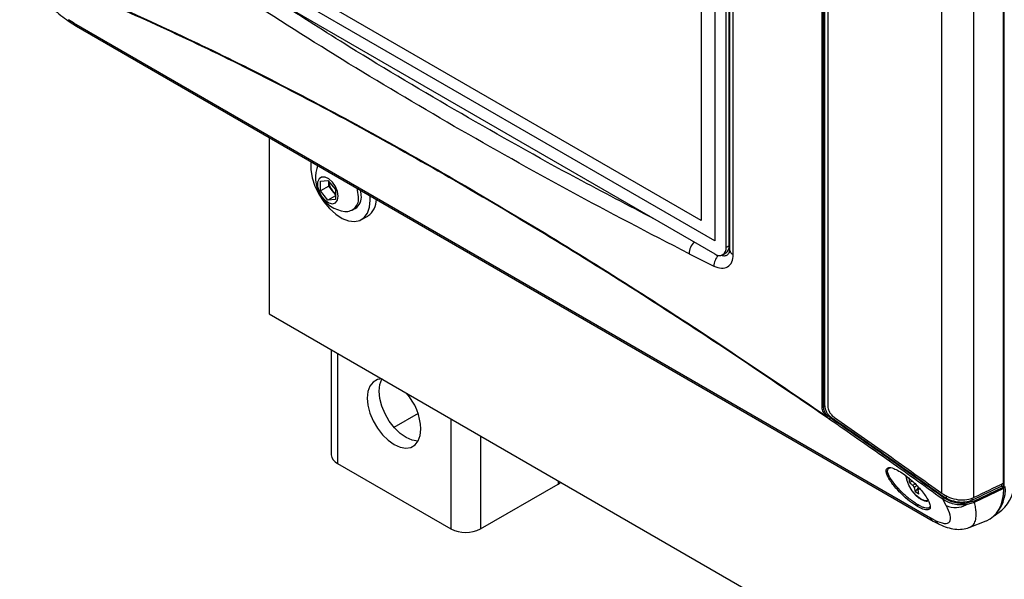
# Model space of a CAD drawing. Header units: inches. Extents: x 0.6 to 33.8, y 0 to 21.7.
# Tile 91 of 172: x 25.1 to 26.9, y 10.4 to 11.5. Entities that reach past the tile are written whole.
import ezdxf

# ---------------------------------------------------------------- set-up
doc = ezdxf.new("R2010")
doc.units = ezdxf.units.IN
doc.header["$MEASUREMENT"] = 0

msp = doc.modelspace()

# ---------------------------------------------------------------- linework, layer by layer
at = {"color": 7, "linetype": 'Continuous'}
for p, q in [((26.6003, 10.7344), (26.6003, 11.8884)), ((26.603, 10.7344), (26.603, 11.8885)), ((26.6052, 10.7357), (26.6052, 11.8897)), ((26.9381, 10.5875), (26.9381, 11.8895)), ((26.6109, 11.8771), (26.6109, 10.7355)), ((26.9369, 10.5921), (26.9369, 11.8781)), ((26.8819, 10.5658), (26.8819, 11.8511)), ((26.8224, 10.5736), (26.8224, 11.8422)), ((26.4017, 11.7885), (26.4017, 11.0411)), ((26.4226, 11.029), (26.4226, 11.7764)), ((26.4281, 11.0322), (26.4281, 11.7796)), ((26.429, 11.7769), (26.429, 11.0245)), ((26.4358, 11.0159), (26.4358, 11.7683)), ((26.3764, 11.7045), (26.3764, 11.0788)), ((26.4017, 11.0411), (25.476, 11.5754)), ((26.3764, 11.0788), (25.5017, 11.5838)), ((25.476, 11.5513), (26.4017, 11.0169)), ((25.213, 11.4447), (25.2033, 11.4508)), ((25.2065, 11.4463), (25.2182, 11.439)), ((25.213, 11.4447), (26.801, 10.528)), ((25.2185, 11.4388), (26.8065, 10.5221)), ((25.5756, 11.2327), (25.5756, 10.9061)), ((25.6706, 11.152), (25.6844, 11.1532)), ((25.6706, 11.1336), (25.6706, 11.152)), ((25.6844, 11.1532), (25.6982, 11.136)), ((25.686, 11.1424), (25.686, 11.1512)), ((25.686, 11.1424), (25.6706, 11.1336)), ((25.6844, 11.1164), (25.6706, 11.1336)), ((25.6929, 11.1339), (25.686, 11.1424)), ((25.6982, 11.1273), (25.6929, 11.1339)), ((25.6982, 11.136), (25.6982, 11.1177)), ((25.7463, 11.126), (25.7457, 11.1341)), ((25.6982, 11.1244), (25.6844, 11.1164)), ((25.6982, 11.1177), (25.6844, 11.1164)), ((25.763, 11.1164), (25.7625, 11.1248)), ((25.7295, 11.0978), (25.735, 11.101)), ((25.7468, 11.0806), (25.7583, 11.0872)), ((26.4281, 11.0322), (26.4226, 11.029)), ((26.429, 11.0246), (26.4281, 11.0191)), ((26.3538, 11.0173), (26.3999, 10.9943)), ((26.4164, 11.0155), (26.422, 11.0187)), ((25.5756, 10.9061), (28.8704, 9.004)), ((25.6907, 10.8396), (25.6907, 10.6448)), ((25.7021, 10.833), (25.7021, 10.6289)), ((26.603, 10.7344), (26.6052, 10.7357)), ((25.8516, 10.7215), (25.8069, 10.6957)), ((26.609, 10.7146), (26.6066, 10.7175)), ((26.6109, 10.717), (26.6087, 10.7191)), ((26.6144, 10.7104), (26.609, 10.7146)), ((26.6159, 10.7132), (26.6109, 10.717)), ((26.6175, 10.7142), (26.6159, 10.7132)), ((25.9122, 10.7118), (25.9122, 10.5076)), ((25.9673, 10.68), (25.9673, 10.5076)), ((25.7021, 10.6289), (25.9122, 10.5076)), ((26.7234, 10.6198), (26.7265, 10.6207)), ((25.9673, 10.5076), (26.111, 10.5906)), ((26.111, 10.597), (26.111, 10.5906)), ((26.7625, 10.5942), (26.7625, 10.6025)), ((26.7686, 10.5953), (26.7625, 10.5942)), ((26.7685, 10.5887), (26.7731, 10.5909)), ((26.9334, 10.587), (26.9334, 10.5904)), ((26.9359, 10.5917), (26.9359, 10.5863)), ((26.9359, 10.5863), (26.9381, 10.5875)), ((26.771, 10.5844), (26.7728, 10.5765)), ((26.7728, 10.5765), (26.7795, 10.5842)), ((26.7782, 10.5803), (26.7812, 10.5823)), ((26.7799, 10.5723), (26.7782, 10.5803)), ((26.8301, 10.5694), (26.8301, 10.5643)), ((26.8816, 10.559), (26.9359, 10.5848)), ((26.9369, 10.5826), (26.8825, 10.5567)), ((26.8304, 10.5511), (26.824, 10.5626)), ((26.8816, 10.559), (26.8674, 10.5552)), ((26.8825, 10.5567), (26.8677, 10.5525)), ((26.8785, 10.5607), (26.8785, 10.5648)), ((26.9192, 10.532), (26.9335, 10.5425)), ((26.81, 10.5233), (26.801, 10.528)), ((26.8062, 10.5223), (26.8184, 10.5159)), ((26.8729, 10.5101), (26.9047, 10.5226))]:
    msp.add_line(p, q, dxfattribs=at)
at = {"color": 7, "linetype": 'Continuous', "flags": 128}
for points in [[(25.6529, 11.188), (25.6528, 11.1869), (25.6528, 11.1731), (25.6554, 11.1581), (25.6604, 11.1427), (25.6676, 11.1276), (25.6767, 11.1134), (25.6873, 11.1008), (25.6988, 11.0905), (25.7107, 11.0828), (25.7225, 11.0783), (25.7336, 11.077), (25.7435, 11.079), (25.7517, 11.0843), (25.7578, 11.0925), (25.7617, 11.1034), (25.763, 11.1164), (25.763, 11.1164)], [(25.7037, 11.1237), (25.7024, 11.1325), (25.6987, 11.1416), (25.693, 11.1498), (25.6862, 11.156), (25.6791, 11.1593), (25.6727, 11.1593), (25.668, 11.156), (25.6654, 11.1499), (25.6654, 11.1417), (25.668, 11.1325), (25.6727, 11.1237), (25.6791, 11.1164), (25.6862, 11.1116), (25.693, 11.1099), (25.6987, 11.1115), (25.7024, 11.1164), (25.7037, 11.1237)], [(25.7409, 11.1228), (25.7395, 11.1351), (25.7388, 11.1385)], [(25.7848, 10.7856), (25.7762, 10.7842), (25.7683, 10.7796), (25.7624, 10.7721), (25.7587, 10.7621), (25.7574, 10.7501), (25.7587, 10.7366), (25.7624, 10.7223), (25.7683, 10.708), (25.7762, 10.6944), (25.7856, 10.6821), (25.7961, 10.6718), (25.8071, 10.664), (25.8182, 10.659), (25.8287, 10.6572), (25.8381, 10.6586), (25.846, 10.6631), (25.8519, 10.6706), (25.8556, 10.6806), (25.8569, 10.6927)], [(25.8516, 10.6699), (25.8508, 10.6699), (25.8403, 10.6718), (25.8292, 10.6767), (25.8182, 10.6845), (25.8077, 10.6949), (25.7982, 10.7071), (25.7904, 10.7208), (25.7845, 10.7351), (25.7808, 10.7493), (25.7795, 10.7628), (25.7808, 10.7749), (25.7845, 10.7849), (25.7848, 10.7856)], [(26.7575, 10.5984), (26.7573, 10.5992), (26.7563, 10.6053)], [(26.111, 10.5906), (26.1159, 10.594), (26.116, 10.5941)], [(26.7965, 10.5596), (26.7911, 10.5599), (26.7828, 10.5631), (26.7745, 10.5694), (26.7671, 10.5781), (26.7611, 10.5884), (26.7575, 10.5984)], [(26.9359, 10.5848), (26.9355, 10.5851), (26.9352, 10.5853), (26.9349, 10.5856), (26.9346, 10.5859), (26.9343, 10.5862), (26.934, 10.5864), (26.9337, 10.5867), (26.9334, 10.587)], [(26.9339, 10.5589), (26.9367, 10.5706), (26.9381, 10.5875)]]:
    msp.add_lwpolyline(points, dxfattribs=at)
at = {"color": 7, "linetype": 'Continuous'}
for centre, radius, start, end in [((25.2117, 11.4534), 0.00881, 197.3552, 233.4448), ((25.2259, 11.4512), 0.0144, 206.6566, 239.3768), ((25.7246, 11.158), 0.0632, 157.9205, 262.0741), ((25.7161, 11.1531), 0.0301, 183.6549, 219.7009), ((25.9219, 11.1549), 0.00325, 178.4318, 205.9359), ((25.7137, 11.1503), 0.0265, 218.2096, 234.1598), ((25.7179, 11.1188), 0.0233, 265.2608, 9.9756), ((25.7204, 11.1226), 0.0261, 303.9367, 7.3755), ((25.7373, 11.1177), 0.037, 304.5509, 0.4442), ((26.3862, 11.0161), 0.0324, 134.7893, 177.7989), ((26.4098, 11.0269), 0.0129, 230.7967, 9.214), ((26.4137, 11.0306), 0.0146, 305.0133, 6.2988), ((26.4393, 11.0257), 0.0104, 186.6056, 250.0162), ((26.4326, 10.9933), 0.0328, 139.7516, 178.2951), ((25.748, 10.6874), 0.109, 2.7942, 41.2845), ((26.6016, 10.7372), 0.00307, 245.9101, 296.554), ((26.627, 10.6933), 0.0316, 125.2117, 130.0016), ((26.6213, 10.7066), 0.0147, 135.1508, 147.1076), ((26.6179, 10.7104), 0.00349, 124.5315, 178.9183), ((25.7102, 10.6468), 0.0196, 185.6948, 245.6253), ((26.7434, 10.6152), 0.000697, 206.2671, 264.4338), ((26.7936, 10.6221), 0.0418, 221.9278, 233.1234), ((26.7843, 10.595), 0.017, 201.6927, 218.3073), ((26.8713, 10.5813), 0.0688, 314.8359, 4.2854), ((26.8912, 10.5915), 0.0648, 310.7764, 5.2072), ((26.9346, 10.5889), 0.00292, 267.6133, 297.1043), ((26.7778, 10.5837), 0.00343, 275.5873, 324.4234), ((26.7799, 10.5498), 0.00268, 122.7255, 194.8632), ((26.8279, 10.5622), 0.00394, 126.152, 173.6756), ((26.8477, 10.5883), 0.041, 244.9991, 299.1375), ((26.8625, 10.5533), 0.0052, 350.7351, 20.5959), ((26.8792, 10.5567), 0.00334, 0.1642, 43.4504), ((26.8139, 10.5345), 0.0145, 206.6905, 237.91), ((26.8273, 10.5344), 0.0206, 212.6262, 244.2591), ((25.9397, 10.5609), 0.0599, 242.6097, 297.3903)]:
    msp.add_arc(centre, radius, start, end, dxfattribs=at)
for centre, major_axis, ratio, start_param, end_param in [((24.2094, 5.5135), (41.3006, 20.1411), 0.073638, 1.468941, 1.470271), ((24.185, 5.4979), (41.3814, 20.1805), 0.073638, 1.468394, 1.469726), ((26.8461, 10.637), (-0.0645, 0.1117), 0.573012, 3.054976, 3.912063)]:
    msp.add_ellipse(centre, major_axis=major_axis, ratio=ratio, start_param=start_param, end_param=end_param, dxfattribs=at)
for points, knots in [([(25.1131, 11.547), (25.1179, 11.5385), (25.1274, 11.5219), (25.1473, 11.498), (25.165, 11.48), (25.1787, 11.4674), (25.1928, 11.4559), (25.2019, 11.4495), (25.2065, 11.4463)], [0, 0, 0, 0, 0.265144, 0.519677, 0.642978, 0.763674, 0.88239, 1, 1, 1, 1]), ([(25.9187, 11.2532), (25.8488, 11.2942), (25.7089, 11.3762), (25.5755, 11.4622), (25.5088, 11.5051)], [0, 0, 0, 0, 0.499921, 1, 1, 1, 1]), ([(26.2898, 11.0815), (26.2416, 11.1066), (26.1197, 11.1699), (25.9311, 11.2764), (25.7465, 11.3854), (25.6361, 11.4561), (25.5925, 11.484)], [0, 0, 0, 0, 0.197575, 0.5, 0.802422, 1, 1, 1, 1]), ([(25.2904, 11.4758), (25.3404, 11.4532), (25.44, 11.4082), (25.5957, 11.3306), (25.7548, 11.2468), (25.8643, 11.1845), (25.919, 11.1535)], [0, 0, 0, 0, 0.252143, 0.50245, 0.751532, 1, 1, 1, 1]), ([(25.2917, 11.4766), (25.3416, 11.454), (25.441, 11.4091), (25.5964, 11.3317), (25.755, 11.248), (25.8642, 11.186), (25.9187, 11.155)], [0, 0, 0, 0, 0.25226, 0.502613, 0.751658, 1, 1, 1, 1]), ([(26.3538, 11.0173), (26.2797, 11.0556), (26.1316, 11.1322), (25.9897, 11.2129), (25.9187, 11.2532)], [0, 0, 0, 0, 0.500079, 1, 1, 1, 1]), ([(25.9187, 11.155), (25.9739, 11.1226), (26.0845, 11.0578), (26.2552, 10.9513), (26.4291, 10.8386), (26.5473, 10.758), (26.6066, 10.7175)], [0, 0, 0, 0, 0.248342, 0.497387, 0.74774, 1, 1, 1, 1]), ([(25.919, 11.1535), (25.9744, 11.121), (26.0854, 11.056), (26.2566, 10.9492), (26.431, 10.8361), (26.5495, 10.7552), (26.609, 10.7146)], [0, 0, 0, 0, 0.248471, 0.49755, 0.74786, 1, 1, 1, 1]), ([(26.3999, 10.9943), (26.4046, 10.9926), (26.4141, 10.9892), (26.4259, 10.9924), (26.4342, 11.0013), (26.4352, 11.011), (26.4358, 11.0159)], [0, 0, 0, 0, 0.250534, 0.500217, 0.750009, 1, 1, 1, 1]), ([(26.4135, 11.0149), (26.4145, 11.0145), (26.4178, 11.0131), (26.4227, 11.0139), (26.427, 11.0164), (26.4282, 11.0197), (26.4286, 11.0209)], [0, 0, 0, 0, 0.140767, 0.477036, 0.812869, 1, 1, 1, 1]), ([(26.6066, 10.7175), (26.6057, 10.7189), (26.6038, 10.7215), (26.6019, 10.7259), (26.6006, 10.7303), (26.6004, 10.733), (26.6003, 10.7344)], [0, 0, 0, 0, 0.250429, 0.500399, 0.750025, 1, 1, 1, 1]), ([(26.6087, 10.7191), (26.6079, 10.7204), (26.6062, 10.7228), (26.6044, 10.7267), (26.6032, 10.7307), (26.603, 10.7332), (26.603, 10.7344)], [0, 0, 0, 0, 0.250978, 0.500472, 0.750637, 1, 1, 1, 1]), ([(26.6052, 10.7357), (26.6054, 10.7339), (26.6057, 10.7301), (26.6083, 10.7241), (26.6123, 10.7184), (26.6157, 10.7156), (26.6175, 10.7142)], [0, 0, 0, 0, 0.243946, 0.487905, 0.732412, 1, 1, 1, 1]), ([(26.6109, 10.7355), (26.6111, 10.7337), (26.6114, 10.7299), (26.614, 10.7239), (26.6179, 10.7182), (26.6214, 10.7154), (26.6232, 10.7139)], [0, 0, 0, 0, 0.2417048, 0.483349, 0.7267298, 1, 1, 1, 1]), ([(26.8256, 10.5654), (26.7904, 10.5905), (26.7203, 10.6408), (26.6506, 10.6891), (26.6159, 10.7132)], [0, 0, 0, 0, 0.500879, 1, 1, 1, 1]), ([(26.6175, 10.7142), (26.6528, 10.6897), (26.7234, 10.6408), (26.7946, 10.5898), (26.8301, 10.5643)], [0, 0, 0, 0, 0.499751, 1, 1, 1, 1]), ([(26.6232, 10.7139), (26.6563, 10.691), (26.7225, 10.6451), (26.7891, 10.5974), (26.8224, 10.5736)], [0, 0, 0, 0, 0.499783, 1, 1, 1, 1]), ([(26.824, 10.5626), (26.7889, 10.5878), (26.7188, 10.638), (26.6492, 10.6863), (26.6144, 10.7104)], [0, 0, 0, 0, 0.500336, 1, 1, 1, 1]), ([(26.7223, 10.6204), (26.7228, 10.6207), (26.725, 10.6219), (26.7317, 10.6206), (26.7394, 10.6166), (26.7427, 10.6149)], [0, 0, 0, 0, 0.146944, 0.627413, 1, 1, 1, 1]), ([(26.7773, 10.5491), (26.7737, 10.5514), (26.7653, 10.5567), (26.7533, 10.5667), (26.743, 10.5768), (26.735, 10.5857), (26.7279, 10.5949), (26.7226, 10.6036), (26.7194, 10.611), (26.7189, 10.6165), (26.7199, 10.6196), (26.7217, 10.6202), (26.7223, 10.6204)], [0, 0, 0, 0, 0.1117808, 0.2559274, 0.3425837, 0.4385645, 0.5421294, 0.6500062, 0.7578831, 0.8614479, 0.9574287, 1, 1, 1, 1]), ([(26.7262, 10.6026), (26.7242, 10.6067), (26.7201, 10.6147), (26.7223, 10.6181), (26.7234, 10.6198)], [0, 0, 0, 0, 0.506286, 1, 1, 1, 1]), ([(26.7427, 10.6149), (26.7464, 10.6126), (26.7548, 10.6073), (26.7667, 10.5973), (26.777, 10.5872), (26.7851, 10.5783), (26.7921, 10.5691), (26.7975, 10.5604), (26.8006, 10.5529), (26.8012, 10.5476), (26.8004, 10.5446), (26.799, 10.5441), (26.7988, 10.544)], [0, 0, 0, 0, 0.1148303, 0.2629093, 0.3519297, 0.4505289, 0.5569191, 0.6677389, 0.7785588, 0.884949, 0.9835482, 1, 1, 1, 1]), ([(26.7564, 10.6049), (26.7565, 10.6041), (26.7566, 10.602), (26.7572, 10.5998), (26.7576, 10.5985)], [0, 0, 0, 0, 0.390693, 1, 1, 1, 1]), ([(26.7785, 10.5521), (26.7762, 10.5535), (26.7715, 10.5564), (26.7613, 10.5638), (26.7484, 10.5751), (26.7348, 10.5897), (26.7291, 10.5982), (26.7262, 10.6026)], [0, 0, 0, 0, 0.118172, 0.238771, 0.483399, 0.738045, 1, 1, 1, 1]), ([(26.7762, 10.5879), (26.776, 10.5878), (26.7743, 10.5866), (26.7726, 10.5855), (26.771, 10.5844)], [0, 0, 0, 0, 0.09106, 1, 1, 1, 1]), ([(26.7717, 10.5724), (26.7722, 10.5719), (26.7741, 10.5696), (26.778, 10.5662), (26.7833, 10.5626), (26.7889, 10.5601), (26.7932, 10.5589), (26.7953, 10.5591), (26.7957, 10.5592)], [0, 0, 0, 0, 0.06223, 0.276873, 0.49273, 0.719399, 0.953353, 1, 1, 1, 1]), ([(26.8224, 10.5736), (26.827, 10.5708), (26.8361, 10.5652), (26.8526, 10.5612), (26.8688, 10.561), (26.8776, 10.5642), (26.8819, 10.5658)], [0, 0, 0, 0, 0.256031, 0.51226, 0.762992, 1, 1, 1, 1]), ([(26.9369, 10.5826), (26.9369, 10.5827), (26.9369, 10.5829), (26.9368, 10.5832), (26.9367, 10.5835), (26.9366, 10.5838), (26.9364, 10.5841), (26.9362, 10.5844), (26.936, 10.5846), (26.9359, 10.5848)], [0, 0, 0, 0, 0.125927, 0.251824, 0.37772, 0.503614, 0.629506, 0.755397, 1, 1, 1, 1]), ([(26.7988, 10.544), (26.798, 10.5435), (26.7955, 10.5422), (26.7884, 10.5434), (26.7807, 10.5474), (26.7773, 10.5491)], [0, 0, 0, 0, 0.216314, 0.657711, 1, 1, 1, 1]), ([(26.8005, 10.551), (26.8001, 10.5492), (26.7994, 10.5454), (26.7926, 10.5458), (26.7851, 10.5485), (26.7807, 10.5509), (26.7785, 10.5521)], [0, 0, 0, 0, 0.3148779, 0.6615892, 0.8325185, 1, 1, 1, 1]), ([(26.81, 10.5233), (26.816, 10.521), (26.8288, 10.516), (26.8384, 10.5201), (26.8397, 10.5319), (26.8335, 10.5448), (26.8304, 10.5511)], [0, 0, 0, 0, 0.2268251, 0.4775522, 0.7418825, 1, 1, 1, 1]), ([(26.8677, 10.5525), (26.8639, 10.5522), (26.8565, 10.5516), (26.8448, 10.5533), (26.8335, 10.5567), (26.8272, 10.5607), (26.824, 10.5626)], [0, 0, 0, 0, 0.249078, 0.499164, 0.748278, 1, 1, 1, 1]), ([(26.8674, 10.5552), (26.8638, 10.5549), (26.8567, 10.5545), (26.8456, 10.5563), (26.8348, 10.5597), (26.8286, 10.5635), (26.8256, 10.5654)], [0, 0, 0, 0, 0.249076, 0.499152, 0.748285, 1, 1, 1, 1]), ([(26.8785, 10.5607), (26.8744, 10.5593), (26.8662, 10.5565), (26.8516, 10.5569), (26.8393, 10.5599), (26.8325, 10.5631), (26.8301, 10.5643)], [0, 0, 0, 0, 0.280009, 0.559842, 0.844503, 1, 1, 1, 1]), ([(26.8723, 10.5102), (26.8746, 10.5112), (26.8795, 10.5133), (26.8841, 10.5203), (26.8861, 10.5289), (26.8861, 10.538), (26.8851, 10.5465), (26.8834, 10.5532), (26.8825, 10.5567)], [0, 0, 0, 0, 0.169266, 0.372383, 0.59233, 0.714974, 0.850857, 1, 1, 1, 1]), ([(26.8184, 10.5159), (26.823, 10.5139), (26.8325, 10.5098), (26.8467, 10.5069), (26.8608, 10.5065), (26.869, 10.509), (26.8732, 10.5102)], [0, 0, 0, 0, 0.229998, 0.473815, 0.730982, 1, 1, 1, 1])]:
    msp.add_open_spline(points, degree=3, knots=knots, dxfattribs=at)
msp.add_open_spline([(26.7799, 10.5723), (26.7787, 10.5729), (26.7761, 10.5742), (26.7739, 10.5757), (26.7728, 10.5765)], degree=3, dxfattribs=at)

doc.saveas('drawing.dxf')
